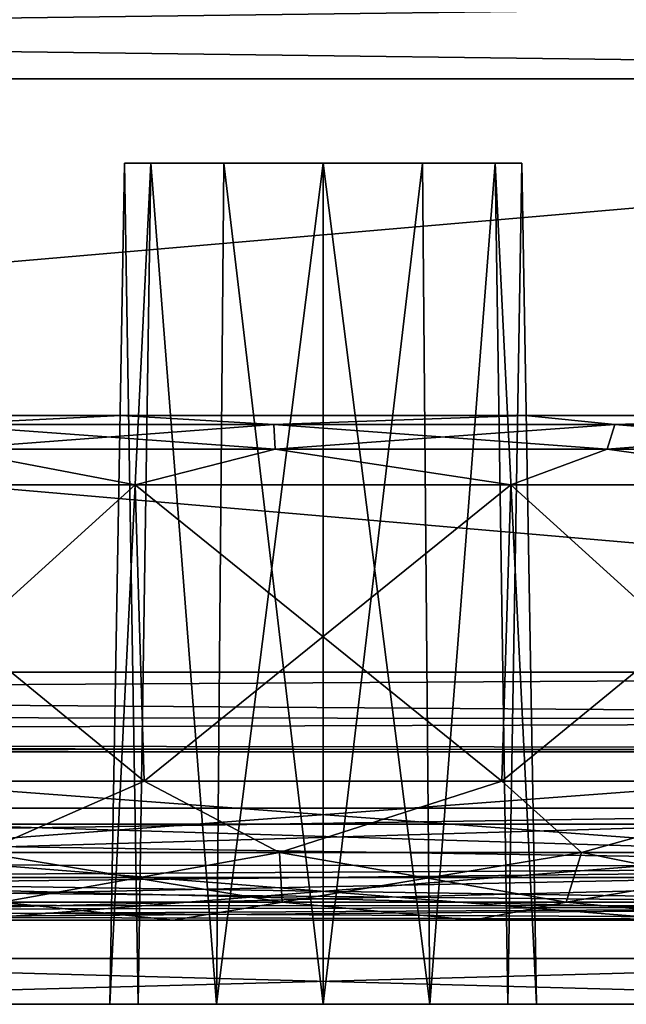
# Model space of a CAD drawing. Header units: millimetres. Extents: x -96 to 96, y -34 to 18.
# Tile 123 of 192: x 33.2 to 36.8, y -33.5 to -27.65. Entities that reach past the tile are written whole.
import ezdxf

# ---------------------------------------------------------------- set-up
doc = ezdxf.new("R2010")
doc.units = ezdxf.units.MM
doc.header["$LTSCALE"] = 65.185185
for name, color, linetype in [('102', 7, 'CONTINUOUS'), ('103', 7, 'CONTINUOUS'), ('146', 7, 'CONTINUOUS'), ('147', 7, 'CONTINUOUS'), ('182', 7, 'CONTINUOUS'), ('193', 7, 'CONTINUOUS'), ('348', 7, 'CONTINUOUS'), ('350', 7, 'CONTINUOUS'), ('352', 7, 'CONTINUOUS'), ('362', 7, 'CONTINUOUS'), ('364', 7, 'CONTINUOUS'), ('384', 7, 'CONTINUOUS'), ('386', 7, 'CONTINUOUS'), ('390', 7, 'CONTINUOUS'), ('395', 7, 'CONTINUOUS'), ('436', 7, 'CONTINUOUS'), ('437', 7, 'CONTINUOUS'), ('461', 7, 'CONTINUOUS'), ('462', 7, 'CONTINUOUS'), ('465', 7, 'CONTINUOUS'), ('466', 7, 'CONTINUOUS'), ('689', 7, 'CONTINUOUS'), ('692', 7, 'CONTINUOUS'), ('693', 7, 'CONTINUOUS'), ('694', 7, 'CONTINUOUS'), ('695', 7, 'CONTINUOUS'), ('698', 7, 'CONTINUOUS'), ('701', 7, 'CONTINUOUS'), ('702', 7, 'CONTINUOUS'), ('703', 7, 'CONTINUOUS'), ('704', 7, 'CONTINUOUS'), ('86', 7, 'CONTINUOUS'), ('87', 7, 'CONTINUOUS')]:
    doc.layers.add(name, color=color, linetype=linetype)

msp = doc.modelspace()

# ---------------------------------------------------------------- linework, layer by layer
at = {"layer": '102', "color": 7, "linetype": 'Continuous'}
for points in [[(4.873, -28, -23.4466), (45.75, -28, -23.4466), (4.873, -31.5262, -23.2618), (4.873, -28, -23.4466)], [(4.873, -31.5262, -23.2618), (45.75, -28, -23.4466), (45.75, -31.5262, -23.2618), (4.873, -31.5262, -23.2618)]]:
    msp.add_3dface(points, dxfattribs=at)
at = {"layer": '103', "color": 7, "linetype": 'Continuous'}
for points in [[(45.75, -28, -23.4466), (4.873, -28, -23.4466), (45.75, -27.4738, -23.419), (45.75, -28, -23.4466)], [(45.75, -27.4738, -23.419), (4.873, -28, -23.4466), (4.873, -27.4738, -23.419), (45.75, -27.4738, -23.419)]]:
    msp.add_3dface(points, dxfattribs=at)
at = {"layer": '146', "color": 7, "linetype": 'Continuous'}
for points in [[(45.75, -28, 23.4466), (4.873, -28, 23.4466), (45.75, -31.5262, 23.2618), (45.75, -28, 23.4466)], [(4.873, -28, 23.4466), (4.873, -31.5262, 23.2618), (45.75, -31.5262, 23.2618), (4.873, -28, 23.4466)]]:
    msp.add_3dface(points, dxfattribs=at)
at = {"layer": '147', "color": 7, "linetype": 'Continuous'}
for points in [[(4.873, -27.4738, 23.419), (4.873, -28, 23.4466), (45.75, -28, 23.4466), (4.873, -27.4738, 23.419)], [(4.873, -27.4738, 23.419), (45.75, -28, 23.4466), (45.75, -27.4738, 23.419), (4.873, -27.4738, 23.419)]]:
    msp.add_3dface(points, dxfattribs=at)
at = {"layer": '182', "color": 7, "linetype": 'Continuous'}
for points in [[(4.873, -31.5262, -23.2618), (45.75, -31.5262, -23.2618), (45.75, -31.8106, -23.1543), (4.873, -31.5262, -23.2618)], [(4.873, -31.7647, -23.1866), (4.873, -31.5262, -23.2618), (45.75, -31.8106, -23.1543), (4.873, -31.7647, -23.1866)], [(4.873, -31.9373, -23.0049), (4.873, -31.7647, -23.1866), (45.75, -31.8106, -23.1543), (4.873, -31.9373, -23.0049)], [(45.75, -31.9802, -22.9019), (4.873, -31.9373, -23.0049), (45.75, -31.8106, -23.1543), (45.75, -31.9802, -22.9019)], [(45.25, -32, -22.7624), (4.873, -32, -22.7624), (4.873, -31.9373, -23.0049), (45.25, -32, -22.7624)], [(45.25, -32, -22.7624), (4.873, -31.9373, -23.0049), (45.75, -31.9802, -22.9019), (45.25, -32, -22.7624)]]:
    msp.add_3dface(points, dxfattribs=at)
at = {"layer": '193', "color": 7, "linetype": 'Continuous'}
for points in [[(45.75, -31.5262, 23.2618), (4.873, -31.5262, 23.2618), (4.873, -31.7647, 23.1866), (45.75, -31.5262, 23.2618)], [(45.75, -31.8106, 23.1543), (45.75, -31.5262, 23.2618), (4.873, -31.7647, 23.1866), (45.75, -31.8106, 23.1543)], [(4.873, -31.9373, 23.0049), (45.75, -31.8106, 23.1543), (4.873, -31.7647, 23.1866), (4.873, -31.9373, 23.0049)], [(45.75, -31.9802, 22.9019), (45.75, -31.8106, 23.1543), (4.873, -31.9373, 23.0049), (45.75, -31.9802, 22.9019)], [(4.873, -32, 22.7624), (45.75, -31.9802, 22.9019), (4.873, -31.9373, 23.0049), (4.873, -32, 22.7624)], [(4.873, -32, 22.7624), (45.25, -32, 22.7624), (45.75, -31.9802, 22.9019), (4.873, -32, 22.7624)]]:
    msp.add_3dface(points, dxfattribs=at)
at = {"layer": '348', "color": 7, "linetype": 'Continuous'}
for points in [[(34.5772, -33, 14.8524), (29.8681, -33, 20.2922), (33.8154, -33, 14.4855), (34.5772, -33, 14.8524)], [(35.4228, -33, 14.8524), (29.8681, -33, 20.2922), (34.5772, -33, 14.8524), (35.4228, -33, 14.8524)], [(36.1846, -33, 14.4855), (29.8681, -33, 20.2922), (35.4228, -33, 14.8524), (36.1846, -33, 14.4855)], [(40.8476, -33, 20.2922), (29.8681, -33, 20.2922), (36.1846, -33, 14.4855), (40.8476, -33, 20.2922)], [(29.8681, -33, -20.2922), (40.8476, -33, -20.2922), (29.8681, -33, -13), (29.8681, -33, -20.2922)], [(29.8681, -33, -13), (40.8476, -33, -20.2922), (33.8154, -33, -14.4855), (29.8681, -33, -13)], [(30.1775, -33, -11.2449), (29.8681, -33, -13), (33.8154, -33, -14.4855), (30.1775, -33, -11.2449)], [(33.2882, -33, 13.8244), (29.8681, -33, 20.2922), (33.1, -33, 13), (33.2882, -33, 13.8244)], [(33.8154, -33, 14.4855), (29.8681, -33, 20.2922), (33.2882, -33, 13.8244), (33.8154, -33, 14.4855)], [(31.0687, -33, -9.7013), (30.1775, -33, -11.2449), (33.2882, -33, -13.8244), (31.0687, -33, -9.7013)], [(33.2882, -33, -13.8244), (30.1775, -33, -11.2449), (33.8154, -33, -14.4855), (33.2882, -33, -13.8244)], [(33.1, -33, -13), (31.0687, -33, -9.7013), (33.2882, -33, -13.8244), (33.1, -33, -13)], [(32.434, -33, 8.5557), (34.1089, -33, 7.946), (33.1, -33, 13), (32.434, -33, 8.5557)], [(33.2882, -33, -12.1756), (32.434, -33, -8.5557), (33.1, -33, -13), (33.2882, -33, -12.1756)], [(33.8154, -33, -11.5145), (32.434, -33, -8.5557), (33.2882, -33, -12.1756), (33.8154, -33, -11.5145)], [(34.1089, -33, -7.946), (32.434, -33, -8.5557), (33.8154, -33, -11.5145), (34.1089, -33, -7.946)], [(33.1, -33, 13), (34.1089, -33, 7.946), (33.2882, -33, 12.1756), (33.1, -33, 13)], [(33.2882, -33, 12.1756), (34.1089, -33, 7.946), (33.8154, -33, 11.5145), (33.2882, -33, 12.1756)], [(33.8154, -33, 11.5145), (34.1089, -33, 7.946), (34.5772, -33, 11.1476), (33.8154, -33, 11.5145)], [(33.8154, -33, -14.4855), (40.8476, -33, -20.2922), (34.5772, -33, -14.8524), (33.8154, -33, -14.4855)], [(34.5772, -33, -11.1476), (34.1089, -33, -7.946), (33.8154, -33, -11.5145), (34.5772, -33, -11.1476)], [(35.8912, -33, -7.9461), (34.1089, -33, -7.946), (35.4228, -33, -11.1476), (35.8912, -33, -7.9461)], [(34.1089, -33, 7.946), (35.8912, -33, 7.9461), (34.5772, -33, 11.1476), (34.1089, -33, 7.946)], [(35.4228, -33, -11.1476), (34.1089, -33, -7.946), (34.5772, -33, -11.1476), (35.4228, -33, -11.1476)], [(34.5772, -33, -14.8524), (40.8476, -33, -20.2922), (35.4228, -33, -14.8524), (34.5772, -33, -14.8524)], [(34.5772, -33, 11.1476), (35.8912, -33, 7.9461), (35.4228, -33, 11.1476), (34.5772, -33, 11.1476)], [(35.4228, -33, -14.8524), (40.8476, -33, -20.2922), (36.1846, -33, -14.4855), (35.4228, -33, -14.8524)], [(35.4228, -33, 11.1476), (35.8912, -33, 7.9461), (36.1846, -33, 11.5145), (35.4228, -33, 11.1476)], [(36.1846, -33, -11.5145), (35.8912, -33, -7.9461), (35.4228, -33, -11.1476), (36.1846, -33, -11.5145)], [(37.5661, -33, -8.5557), (35.8912, -33, -7.9461), (36.9, -33, -13), (37.5661, -33, -8.5557)], [(36.7118, -33, -12.1756), (35.8912, -33, -7.9461), (36.1846, -33, -11.5145), (36.7118, -33, -12.1756)], [(36.9, -33, -13), (35.8912, -33, -7.9461), (36.7118, -33, -12.1756), (36.9, -33, -13)], [(35.8912, -33, 7.9461), (37.5661, -33, 8.5557), (36.1846, -33, 11.5145), (35.8912, -33, 7.9461)], [(36.1846, -33, -14.4855), (40.8476, -33, -20.2922), (36.7118, -33, -13.8244), (36.1846, -33, -14.4855)], [(36.1846, -33, 11.5145), (37.5661, -33, 8.5557), (36.7118, -33, 12.1756), (36.1846, -33, 11.5145)], [(36.7118, -33, 13.8244), (40.8476, -33, 20.2922), (36.1846, -33, 14.4855), (36.7118, -33, 13.8244)], [(40.8476, -33, -20.2922), (36.9, -33, -13), (36.7118, -33, -13.8244), (40.8476, -33, -20.2922)], [(37.5661, -33, 8.5557), (36.9, -33, 13), (36.7118, -33, 12.1756), (37.5661, -33, 8.5557)], [(38.9313, -33, 9.7013), (40.8476, -33, 20.2922), (36.7118, -33, 13.8244), (38.9313, -33, 9.7013)], [(36.9, -33, 13), (38.9313, -33, 9.7013), (36.7118, -33, 13.8244), (36.9, -33, 13)]]:
    msp.add_3dface(points, dxfattribs=at)
at = {"layer": '350', "color": 7, "linetype": 'Continuous'}
for points in [[(33.8839, -30.4132, 6.6705), (31.9416, -32.1736, 7.7028), (31.7864, -30.4132, 7.4339), (33.8839, -30.4132, 6.6705)], [(33.9378, -32.1736, 6.9762), (31.9416, -32.1736, 7.7028), (33.8839, -30.4132, 6.6705), (33.9378, -32.1736, 6.9762)], [(36.1161, -30.4132, 6.6705), (33.9378, -32.1736, 6.9762), (33.8839, -30.4132, 6.6705), (36.1161, -30.4132, 6.6705)], [(36.0622, -32.1736, 6.9762), (33.9378, -32.1736, 6.9762), (36.1161, -30.4132, 6.6705), (36.0622, -32.1736, 6.9762)], [(38.2136, -30.4132, 7.4339), (36.0622, -32.1736, 6.9762), (36.1161, -30.4132, 6.6705), (38.2136, -30.4132, 7.4339)], [(38.0584, -32.1736, 7.7028), (36.0622, -32.1736, 6.9762), (38.2136, -30.4132, 7.4339), (38.0584, -32.1736, 7.7028)]]:
    msp.add_3dface(points, dxfattribs=at)
at = {"layer": '352', "color": 7, "linetype": 'Continuous'}
for points in [[(31.7864, -30.4132, -7.4339), (33.9378, -32.1736, -6.9762), (33.8839, -30.4132, -6.6705), (31.7864, -30.4132, -7.4339)], [(31.9416, -32.1736, -7.7028), (33.9378, -32.1736, -6.9762), (31.7864, -30.4132, -7.4339), (31.9416, -32.1736, -7.7028)], [(33.9378, -32.1736, -6.9762), (36.0622, -32.1736, -6.9762), (33.8839, -30.4132, -6.6705), (33.9378, -32.1736, -6.9762)], [(33.8839, -30.4132, -6.6705), (36.0622, -32.1736, -6.9762), (36.1161, -30.4132, -6.6705), (33.8839, -30.4132, -6.6705)], [(36.0622, -32.1736, -6.9762), (38.0584, -32.1736, -7.7028), (36.1161, -30.4132, -6.6705), (36.0622, -32.1736, -6.9762)], [(36.1161, -30.4132, -6.6705), (38.0584, -32.1736, -7.7028), (38.2136, -30.4132, -7.4339), (36.1161, -30.4132, -6.6705)]]:
    msp.add_3dface(points, dxfattribs=at)
at = {"layer": '362', "color": 7, "linetype": 'Continuous'}
for points in [[(31.9416, -32.1736, 7.7028), (33.9378, -32.1736, 6.9762), (32.9704, -32.5972, 7.4238), (31.9416, -32.1736, 7.7028)], [(33.9378, -32.1736, 6.9762), (34.7412, -32.5972, 7.0716), (32.9704, -32.5972, 7.4238), (33.9378, -32.1736, 6.9762)], [(33.9378, -32.1736, 6.9762), (36.0622, -32.1736, 6.9762), (34.7412, -32.5972, 7.0716), (33.9378, -32.1736, 6.9762)], [(36.0622, -32.1736, 6.9762), (36.5358, -32.5972, 7.2682), (34.7412, -32.5972, 7.0716), (36.0622, -32.1736, 6.9762)], [(36.0622, -32.1736, 6.9762), (38.0584, -32.1736, 7.7028), (36.5358, -32.5972, 7.2682), (36.0622, -32.1736, 6.9762)], [(38.0584, -32.1736, 7.7028), (38.1884, -32.5972, 7.9953), (36.5358, -32.5972, 7.2682), (38.0584, -32.1736, 7.7028)], [(34.7412, -32.5972, 7.0716), (33.0914, -32.8938, 7.7562), (32.9704, -32.5972, 7.4238), (34.7412, -32.5972, 7.0716)], [(34.7566, -32.8938, 7.425), (33.0914, -32.8938, 7.7562), (34.7412, -32.5972, 7.0716), (34.7566, -32.8938, 7.425)], [(36.5358, -32.5972, 7.2682), (34.7566, -32.8938, 7.425), (34.7412, -32.5972, 7.0716), (36.5358, -32.5972, 7.2682)], [(36.4443, -32.8938, 7.6098), (34.7566, -32.8938, 7.425), (36.5358, -32.5972, 7.2682), (36.4443, -32.8938, 7.6098)], [(37.9983, -32.8938, 8.2936), (36.4443, -32.8938, 7.6098), (38.1884, -32.5972, 7.9953), (37.9983, -32.8938, 8.2936)], [(38.1884, -32.5972, 7.9953), (36.4443, -32.8938, 7.6098), (36.5358, -32.5972, 7.2682), (38.1884, -32.5972, 7.9953)], [(34.1089, -33, 7.946), (32.434, -33, 8.5557), (33.0914, -32.8938, 7.7562), (34.1089, -33, 7.946)], [(34.7566, -32.8938, 7.425), (34.1089, -33, 7.946), (33.0914, -32.8938, 7.7562), (34.7566, -32.8938, 7.425)], [(35.8912, -33, 7.9461), (34.1089, -33, 7.946), (34.7566, -32.8938, 7.425), (35.8912, -33, 7.9461)], [(36.4443, -32.8938, 7.6098), (35.8912, -33, 7.9461), (34.7566, -32.8938, 7.425), (36.4443, -32.8938, 7.6098)], [(37.5661, -33, 8.5557), (35.8912, -33, 7.9461), (36.4443, -32.8938, 7.6098), (37.5661, -33, 8.5557)], [(37.9983, -32.8938, 8.2936), (37.5661, -33, 8.5557), (36.4443, -32.8938, 7.6098), (37.9983, -32.8938, 8.2936)]]:
    msp.add_3dface(points, dxfattribs=at)
at = {"layer": '364', "color": 7, "linetype": 'Continuous'}
for points in [[(29.5317, -32.5088, 21.1531), (40.8476, -32.3333, 21.235), (29.5069, -32.3333, 21.235), (29.5317, -32.5088, 21.1531)], [(29.5735, -32.6693, 21.0352), (40.8476, -32.3333, 21.235), (29.5317, -32.5088, 21.1531), (29.5735, -32.6693, 21.0352)], [(40.8476, -32.6818, 21.0238), (40.8476, -32.3333, 21.235), (29.5735, -32.6693, 21.0352), (40.8476, -32.6818, 21.0238)], [(29.6301, -32.8063, 20.8838), (40.8476, -32.6818, 21.0238), (29.5735, -32.6693, 21.0352), (29.6301, -32.8063, 20.8838)], [(29.6995, -32.9112, 20.7041), (40.8476, -32.6818, 21.0238), (29.6301, -32.8063, 20.8838), (29.6995, -32.9112, 20.7041)], [(40.8476, -32.9172, 20.6907), (40.8476, -32.6818, 21.0238), (29.6995, -32.9112, 20.7041), (40.8476, -32.9172, 20.6907)], [(29.7793, -32.9774, 20.5037), (40.8476, -32.9172, 20.6907), (29.6995, -32.9112, 20.7041), (29.7793, -32.9774, 20.5037)], [(29.8681, -33, 20.2922), (40.8476, -32.9172, 20.6907), (29.7793, -32.9774, 20.5037), (29.8681, -33, 20.2922)], [(29.8681, -33, 20.2922), (40.8476, -33, 20.2922), (40.8476, -32.9172, 20.6907), (29.8681, -33, 20.2922)]]:
    msp.add_3dface(points, dxfattribs=at)
at = {"layer": '384', "color": 7, "linetype": 'Continuous'}
for points in [[(40.8476, -32.3333, -21.235), (40.8476, -32.6818, -21.0238), (29.5069, -32.3333, -21.235), (40.8476, -32.3333, -21.235)], [(29.5069, -32.3333, -21.235), (40.8476, -32.6818, -21.0238), (29.5317, -32.5088, -21.1531), (29.5069, -32.3333, -21.235)], [(29.5317, -32.5088, -21.1531), (40.8476, -32.6818, -21.0238), (29.5735, -32.6693, -21.0352), (29.5317, -32.5088, -21.1531)], [(29.5735, -32.6693, -21.0352), (40.8476, -32.6818, -21.0238), (29.602, -32.746, -20.9582), (29.5735, -32.6693, -21.0352)], [(40.8476, -32.6818, -21.0238), (40.8476, -32.9172, -20.6907), (29.602, -32.746, -20.9582), (40.8476, -32.6818, -21.0238)], [(29.602, -32.746, -20.9582), (40.8476, -32.9172, -20.6907), (29.6301, -32.8063, -20.8838), (29.602, -32.746, -20.9582)], [(29.6301, -32.8063, -20.8838), (40.8476, -32.9172, -20.6907), (29.6995, -32.9112, -20.7041), (29.6301, -32.8063, -20.8838)], [(29.6995, -32.9112, -20.7041), (40.8476, -32.9172, -20.6907), (29.7268, -32.9395, -20.6348), (29.6995, -32.9112, -20.7041)], [(40.8476, -32.9172, -20.6907), (40.8476, -33, -20.2922), (29.7268, -32.9395, -20.6348), (40.8476, -32.9172, -20.6907)], [(29.7268, -32.9395, -20.6348), (40.8476, -33, -20.2922), (29.7793, -32.9774, -20.5037), (29.7268, -32.9395, -20.6348)], [(40.8476, -33, -20.2922), (29.8681, -33, -20.2922), (29.7793, -32.9774, -20.5037), (40.8476, -33, -20.2922)]]:
    msp.add_3dface(points, dxfattribs=at)
at = {"layer": '386', "color": 7, "linetype": 'Continuous'}
for points in [[(33.9378, -32.1736, -6.9762), (31.9416, -32.1736, -7.7028), (32.9704, -32.5972, -7.4238), (33.9378, -32.1736, -6.9762)], [(33.9378, -32.1736, -6.9762), (32.9704, -32.5972, -7.4238), (34.7412, -32.5972, -7.0716), (33.9378, -32.1736, -6.9762)], [(36.0622, -32.1736, -6.9762), (33.9378, -32.1736, -6.9762), (34.7412, -32.5972, -7.0716), (36.0622, -32.1736, -6.9762)], [(36.0622, -32.1736, -6.9762), (34.7412, -32.5972, -7.0716), (36.5358, -32.5972, -7.2682), (36.0622, -32.1736, -6.9762)], [(38.0584, -32.1736, -7.7028), (36.0622, -32.1736, -6.9762), (36.5358, -32.5972, -7.2682), (38.0584, -32.1736, -7.7028)], [(38.0584, -32.1736, -7.7028), (36.5358, -32.5972, -7.2682), (38.1884, -32.5972, -7.9953), (38.0584, -32.1736, -7.7028)], [(32.9704, -32.5972, -7.4238), (34.7566, -32.8938, -7.425), (34.7412, -32.5972, -7.0716), (32.9704, -32.5972, -7.4238)], [(33.0914, -32.8938, -7.7562), (34.7566, -32.8938, -7.425), (32.9704, -32.5972, -7.4238), (33.0914, -32.8938, -7.7562)], [(34.7412, -32.5972, -7.0716), (36.4443, -32.8938, -7.6098), (36.5358, -32.5972, -7.2682), (34.7412, -32.5972, -7.0716)], [(34.7566, -32.8938, -7.425), (36.4443, -32.8938, -7.6098), (34.7412, -32.5972, -7.0716), (34.7566, -32.8938, -7.425)], [(36.4443, -32.8938, -7.6098), (37.9983, -32.8938, -8.2936), (36.5358, -32.5972, -7.2682), (36.4443, -32.8938, -7.6098)], [(36.5358, -32.5972, -7.2682), (37.9983, -32.8938, -8.2936), (38.1884, -32.5972, -7.9953), (36.5358, -32.5972, -7.2682)], [(32.434, -33, -8.5557), (34.1089, -33, -7.946), (33.0914, -32.8938, -7.7562), (32.434, -33, -8.5557)], [(33.0914, -32.8938, -7.7562), (34.1089, -33, -7.946), (34.7566, -32.8938, -7.425), (33.0914, -32.8938, -7.7562)], [(34.1089, -33, -7.946), (35.8912, -33, -7.9461), (34.7566, -32.8938, -7.425), (34.1089, -33, -7.946)], [(34.7566, -32.8938, -7.425), (35.8912, -33, -7.9461), (36.4443, -32.8938, -7.6098), (34.7566, -32.8938, -7.425)], [(35.8912, -33, -7.9461), (37.5661, -33, -8.5557), (36.4443, -32.8938, -7.6098), (35.8912, -33, -7.9461)], [(36.4443, -32.8938, -7.6098), (37.5661, -33, -8.5557), (37.9983, -32.8938, -8.2936), (36.4443, -32.8938, -7.6098)]]:
    msp.add_3dface(points, dxfattribs=at)
at = {"layer": '390', "color": 7, "linetype": 'Continuous'}
for points in [[(31.5402, -30, 7.0075), (33.7985, -30, 6.1856), (32.7101, -30.0531, 6.7084), (31.5402, -30, 7.0075)], [(32.7101, -30.0531, 6.7084), (33.7985, -30, 6.1856), (34.708, -30.0531, 6.311), (32.7101, -30.0531, 6.7084)], [(33.7985, -30, 6.1856), (36.2017, -30, 6.1856), (34.708, -30.0531, 6.311), (33.7985, -30, 6.1856)], [(34.708, -30.0531, 6.311), (36.2017, -30, 6.1856), (36.7329, -30.0531, 6.5328), (34.708, -30.0531, 6.311)], [(36.2017, -30, 6.1856), (38.4599, -30, 7.0076), (36.7329, -30.0531, 6.5328), (36.2017, -30, 6.1856)], [(36.7329, -30.0531, 6.5328), (38.4599, -30, 7.0076), (38.5974, -30.0531, 7.3532), (36.7329, -30.0531, 6.5328)], [(32.7101, -30.0531, 6.7084), (34.708, -30.0531, 6.311), (32.7705, -30.2014, 6.8746), (32.7101, -30.0531, 6.7084)], [(32.7705, -30.2014, 6.8746), (34.708, -30.0531, 6.311), (34.7157, -30.2014, 6.4877), (32.7705, -30.2014, 6.8746)], [(34.708, -30.0531, 6.311), (36.7329, -30.0531, 6.5328), (34.7157, -30.2014, 6.4877), (34.708, -30.0531, 6.311)], [(34.7157, -30.2014, 6.4877), (36.7329, -30.0531, 6.5328), (36.6871, -30.2014, 6.7036), (34.7157, -30.2014, 6.4877)], [(36.6871, -30.2014, 6.7036), (38.5974, -30.0531, 7.3532), (38.5024, -30.2014, 7.5024), (36.6871, -30.2014, 6.7036)], [(36.7329, -30.0531, 6.5328), (38.5974, -30.0531, 7.3532), (36.6871, -30.2014, 6.7036), (36.7329, -30.0531, 6.5328)], [(33.8839, -30.4132, 6.6705), (31.7864, -30.4132, 7.4339), (32.7705, -30.2014, 6.8746), (33.8839, -30.4132, 6.6705)], [(33.8839, -30.4132, 6.6705), (32.7705, -30.2014, 6.8746), (34.7157, -30.2014, 6.4877), (33.8839, -30.4132, 6.6705)], [(36.1161, -30.4132, 6.6705), (33.8839, -30.4132, 6.6705), (34.7157, -30.2014, 6.4877), (36.1161, -30.4132, 6.6705)], [(36.1161, -30.4132, 6.6705), (34.7157, -30.2014, 6.4877), (36.6871, -30.2014, 6.7036), (36.1161, -30.4132, 6.6705)], [(38.2136, -30.4132, 7.4339), (36.1161, -30.4132, 6.6705), (36.6871, -30.2014, 6.7036), (38.2136, -30.4132, 7.4339)], [(38.2136, -30.4132, 7.4339), (36.6871, -30.2014, 6.7036), (38.5024, -30.2014, 7.5024), (38.2136, -30.4132, 7.4339)]]:
    msp.add_3dface(points, dxfattribs=at)
at = {"layer": '395', "color": 7, "linetype": 'Continuous'}
for points in [[(33.7985, -30, -6.1856), (31.5402, -30, -7.0075), (32.7101, -30.0531, -6.7084), (33.7985, -30, -6.1856)], [(34.708, -30.0531, -6.311), (33.7985, -30, -6.1856), (32.7101, -30.0531, -6.7084), (34.708, -30.0531, -6.311)], [(36.2017, -30, -6.1856), (33.7985, -30, -6.1856), (34.708, -30.0531, -6.311), (36.2017, -30, -6.1856)], [(36.7329, -30.0531, -6.5328), (36.2017, -30, -6.1856), (34.708, -30.0531, -6.311), (36.7329, -30.0531, -6.5328)], [(38.4599, -30, -7.0076), (36.2017, -30, -6.1856), (36.7329, -30.0531, -6.5328), (38.4599, -30, -7.0076)], [(38.5974, -30.0531, -7.3532), (38.4599, -30, -7.0076), (36.7329, -30.0531, -6.5328), (38.5974, -30.0531, -7.3532)], [(34.708, -30.0531, -6.311), (32.7101, -30.0531, -6.7084), (34.7157, -30.2014, -6.4877), (34.708, -30.0531, -6.311)], [(34.7157, -30.2014, -6.4877), (32.7101, -30.0531, -6.7084), (32.7705, -30.2014, -6.8746), (34.7157, -30.2014, -6.4877)], [(36.6871, -30.2014, -6.7036), (34.708, -30.0531, -6.311), (34.7157, -30.2014, -6.4877), (36.6871, -30.2014, -6.7036)], [(36.7329, -30.0531, -6.5328), (34.708, -30.0531, -6.311), (36.6871, -30.2014, -6.7036), (36.7329, -30.0531, -6.5328)], [(38.5024, -30.2014, -7.5024), (36.7329, -30.0531, -6.5328), (36.6871, -30.2014, -6.7036), (38.5024, -30.2014, -7.5024)], [(38.5974, -30.0531, -7.3532), (36.7329, -30.0531, -6.5328), (38.5024, -30.2014, -7.5024), (38.5974, -30.0531, -7.3532)], [(31.7864, -30.4132, -7.4339), (33.8839, -30.4132, -6.6705), (32.7705, -30.2014, -6.8746), (31.7864, -30.4132, -7.4339)], [(33.8839, -30.4132, -6.6705), (34.7157, -30.2014, -6.4877), (32.7705, -30.2014, -6.8746), (33.8839, -30.4132, -6.6705)], [(33.8839, -30.4132, -6.6705), (36.1161, -30.4132, -6.6705), (34.7157, -30.2014, -6.4877), (33.8839, -30.4132, -6.6705)], [(36.1161, -30.4132, -6.6705), (36.6871, -30.2014, -6.7036), (34.7157, -30.2014, -6.4877), (36.1161, -30.4132, -6.6705)], [(36.1161, -30.4132, -6.6705), (38.2136, -30.4132, -7.4339), (36.6871, -30.2014, -6.7036), (36.1161, -30.4132, -6.6705)], [(38.2136, -30.4132, -7.4339), (38.5024, -30.2014, -7.5024), (36.6871, -30.2014, -6.7036), (38.2136, -30.4132, -7.4339)]]:
    msp.add_3dface(points, dxfattribs=at)
at = {"layer": '436', "color": 7, "linetype": 'Continuous'}
for points in [[(33.1, -33.5, 13), (33.2882, -33.5, 12.1756), (33.2882, -33.5, 13.8244), (33.1, -33.5, 13)], [(33.1, -33.5, -13), (33.2882, -33.5, -13.8244), (33.2882, -33.5, -12.1756), (33.1, -33.5, -13)], [(33.2882, -33.5, 13.8244), (33.8154, -33.5, 11.5145), (33.7325, -33.5, 13), (33.2882, -33.5, 13.8244)], [(33.8154, -33.5, 14.4855), (33.2882, -33.5, 13.8244), (33.7325, -33.5, 13), (33.8154, -33.5, 14.4855)], [(33.2882, -33.5, 12.1756), (33.8154, -33.5, 11.5145), (33.2882, -33.5, 13.8244), (33.2882, -33.5, 12.1756)], [(33.2882, -33.5, -12.1756), (33.8154, -33.5, -14.4855), (33.7325, -33.5, -13), (33.2882, -33.5, -12.1756)], [(33.8154, -33.5, -11.5145), (33.2882, -33.5, -12.1756), (33.7325, -33.5, -13), (33.8154, -33.5, -11.5145)], [(33.2882, -33.5, -13.8244), (33.8154, -33.5, -14.4855), (33.2882, -33.5, -12.1756), (33.2882, -33.5, -13.8244)], [(33.7325, -33.5, 13), (33.8154, -33.5, 11.5145), (33.9023, -33.5, 12.3663), (33.7325, -33.5, 13)], [(33.9023, -33.5, 13.6337), (33.8154, -33.5, 14.4855), (33.7325, -33.5, 13), (33.9023, -33.5, 13.6337)], [(33.7325, -33.5, -13), (33.8154, -33.5, -14.4855), (33.9023, -33.5, -13.6337), (33.7325, -33.5, -13)], [(33.9023, -33.5, -12.3663), (33.8154, -33.5, -11.5145), (33.7325, -33.5, -13), (33.9023, -33.5, -12.3663)], [(34.5772, -33.5, 14.8524), (33.8154, -33.5, 14.4855), (34.3663, -33.5, 14.0976), (34.5772, -33.5, 14.8524)], [(34.3663, -33.5, 14.0976), (33.8154, -33.5, 14.4855), (33.9023, -33.5, 13.6337), (34.3663, -33.5, 14.0976)], [(33.8154, -33.5, 11.5145), (34.5772, -33.5, 11.1476), (33.9023, -33.5, 12.3663), (33.8154, -33.5, 11.5145)], [(34.5772, -33.5, -11.1476), (33.8154, -33.5, -11.5145), (34.3663, -33.5, -11.9024), (34.5772, -33.5, -11.1476)], [(34.3663, -33.5, -11.9024), (33.8154, -33.5, -11.5145), (33.9023, -33.5, -12.3663), (34.3663, -33.5, -11.9024)], [(33.8154, -33.5, -14.4855), (34.5772, -33.5, -14.8524), (33.9023, -33.5, -13.6337), (33.8154, -33.5, -14.4855)], [(33.9023, -33.5, 12.3663), (34.5772, -33.5, 11.1476), (34.3663, -33.5, 11.9024), (33.9023, -33.5, 12.3663)], [(33.9023, -33.5, -13.6337), (34.5772, -33.5, -14.8524), (34.3663, -33.5, -14.0976), (33.9023, -33.5, -13.6337)], [(35, -33.5, 14.2675), (34.5772, -33.5, 14.8524), (34.3663, -33.5, 14.0976), (35, -33.5, 14.2675)], [(34.3663, -33.5, 11.9024), (34.5772, -33.5, 11.1476), (35, -33.5, 11.7325), (34.3663, -33.5, 11.9024)], [(35, -33.5, -11.7325), (34.5772, -33.5, -11.1476), (34.3663, -33.5, -11.9024), (35, -33.5, -11.7325)], [(34.3663, -33.5, -14.0976), (34.5772, -33.5, -14.8524), (35, -33.5, -14.2675), (34.3663, -33.5, -14.0976)], [(35.4228, -33.5, 14.8524), (34.5772, -33.5, 14.8524), (35, -33.5, 14.2675), (35.4228, -33.5, 14.8524)], [(34.5772, -33.5, 11.1476), (35.4228, -33.5, 11.1476), (35, -33.5, 11.7325), (34.5772, -33.5, 11.1476)], [(35.4228, -33.5, -11.1476), (34.5772, -33.5, -11.1476), (35, -33.5, -11.7325), (35.4228, -33.5, -11.1476)], [(34.5772, -33.5, -14.8524), (35.4228, -33.5, -14.8524), (35, -33.5, -14.2675), (34.5772, -33.5, -14.8524)], [(35.6337, -33.5, 14.0976), (35.4228, -33.5, 14.8524), (35, -33.5, 14.2675), (35.6337, -33.5, 14.0976)], [(35, -33.5, 11.7325), (35.4228, -33.5, 11.1476), (35.6337, -33.5, 11.9024), (35, -33.5, 11.7325)], [(35.6337, -33.5, -11.9024), (35.4228, -33.5, -11.1476), (35, -33.5, -11.7325), (35.6337, -33.5, -11.9024)], [(35, -33.5, -14.2675), (35.4228, -33.5, -14.8524), (35.6337, -33.5, -14.0976), (35, -33.5, -14.2675)], [(36.1846, -33.5, 14.4855), (35.4228, -33.5, 14.8524), (36.0977, -33.5, 13.6337), (36.1846, -33.5, 14.4855)], [(36.0977, -33.5, 13.6337), (35.4228, -33.5, 14.8524), (35.6337, -33.5, 14.0976), (36.0977, -33.5, 13.6337)], [(35.4228, -33.5, 11.1476), (36.1846, -33.5, 11.5145), (35.6337, -33.5, 11.9024), (35.4228, -33.5, 11.1476)], [(36.1846, -33.5, -11.5145), (35.4228, -33.5, -11.1476), (36.0977, -33.5, -12.3663), (36.1846, -33.5, -11.5145)], [(36.0977, -33.5, -12.3663), (35.4228, -33.5, -11.1476), (35.6337, -33.5, -11.9024), (36.0977, -33.5, -12.3663)], [(35.4228, -33.5, -14.8524), (36.1846, -33.5, -14.4855), (35.6337, -33.5, -14.0976), (35.4228, -33.5, -14.8524)], [(35.6337, -33.5, 11.9024), (36.1846, -33.5, 11.5145), (36.0977, -33.5, 12.3663), (35.6337, -33.5, 11.9024)], [(35.6337, -33.5, -14.0976), (36.1846, -33.5, -14.4855), (36.0977, -33.5, -13.6337), (35.6337, -33.5, -14.0976)], [(36.2675, -33.5, 13), (36.1846, -33.5, 14.4855), (36.0977, -33.5, 13.6337), (36.2675, -33.5, 13)], [(36.1846, -33.5, 11.5145), (36.2675, -33.5, 13), (36.0977, -33.5, 12.3663), (36.1846, -33.5, 11.5145)], [(36.2675, -33.5, -13), (36.1846, -33.5, -11.5145), (36.0977, -33.5, -12.3663), (36.2675, -33.5, -13)], [(36.1846, -33.5, -14.4855), (36.2675, -33.5, -13), (36.0977, -33.5, -13.6337), (36.1846, -33.5, -14.4855)], [(36.1846, -33.5, 11.5145), (36.7118, -33.5, 12.1756), (36.2675, -33.5, 13), (36.1846, -33.5, 11.5145)], [(36.1846, -33.5, 14.4855), (36.7118, -33.5, 12.1756), (36.7118, -33.5, 13.8244), (36.1846, -33.5, 14.4855)], [(36.7118, -33.5, 12.1756), (36.1846, -33.5, 14.4855), (36.2675, -33.5, 13), (36.7118, -33.5, 12.1756)], [(36.1846, -33.5, -14.4855), (36.7118, -33.5, -13.8244), (36.2675, -33.5, -13), (36.1846, -33.5, -14.4855)], [(36.1846, -33.5, -11.5145), (36.7118, -33.5, -13.8244), (36.7118, -33.5, -12.1756), (36.1846, -33.5, -11.5145)], [(36.7118, -33.5, -13.8244), (36.1846, -33.5, -11.5145), (36.2675, -33.5, -13), (36.7118, -33.5, -13.8244)], [(36.7118, -33.5, 12.1756), (36.9, -33.5, 13), (36.7118, -33.5, 13.8244), (36.7118, -33.5, 12.1756)], [(36.7118, -33.5, -13.8244), (36.9, -33.5, -13), (36.7118, -33.5, -12.1756), (36.7118, -33.5, -13.8244)]]:
    msp.add_3dface(points, dxfattribs=at)
at = {"layer": '437', "color": 7, "linetype": 'Continuous'}
for points in [[(33.8198, -28.5, 13), (33.9779, -28.5, 12.4099), (33.9779, -28.5, 13.5901), (33.8198, -28.5, 13)], [(33.8198, -28.5, -13), (33.9779, -28.5, -13.5901), (33.9779, -28.5, -12.4099), (33.8198, -28.5, -13)], [(33.9779, -28.5, 13.5901), (34.4099, -28.5, 11.9779), (34.4099, -28.5, 14.0221), (33.9779, -28.5, 13.5901)], [(33.9779, -28.5, 12.4099), (34.4099, -28.5, 11.9779), (33.9779, -28.5, 13.5901), (33.9779, -28.5, 12.4099)], [(33.9779, -28.5, -13.5901), (34.4099, -28.5, -14.0221), (33.9779, -28.5, -12.4099), (33.9779, -28.5, -13.5901)], [(33.9779, -28.5, -12.4099), (34.4099, -28.5, -14.0221), (34.4099, -28.5, -11.9779), (33.9779, -28.5, -12.4099)], [(34.4099, -28.5, 14.0221), (35, -28.5, 11.8198), (35, -28.5, 14.1802), (34.4099, -28.5, 14.0221)], [(34.4099, -28.5, 11.9779), (35, -28.5, 11.8198), (34.4099, -28.5, 14.0221), (34.4099, -28.5, 11.9779)], [(34.4099, -28.5, -14.0221), (35, -28.5, -14.1802), (34.4099, -28.5, -11.9779), (34.4099, -28.5, -14.0221)], [(34.4099, -28.5, -11.9779), (35, -28.5, -14.1802), (35, -28.5, -11.8198), (34.4099, -28.5, -11.9779)], [(35, -28.5, 11.8198), (35.5901, -28.5, 11.9779), (35, -28.5, 14.1802), (35, -28.5, 11.8198)], [(35, -28.5, 14.1802), (35.5901, -28.5, 11.9779), (35.5901, -28.5, 14.0221), (35, -28.5, 14.1802)], [(35, -28.5, -14.1802), (35.5901, -28.5, -14.0221), (35, -28.5, -11.8198), (35, -28.5, -14.1802)], [(35, -28.5, -11.8198), (35.5901, -28.5, -14.0221), (35.5901, -28.5, -11.9779), (35, -28.5, -11.8198)], [(35.5901, -28.5, 11.9779), (36.0221, -28.5, 12.4099), (35.5901, -28.5, 14.0221), (35.5901, -28.5, 11.9779)], [(35.5901, -28.5, 14.0221), (36.0221, -28.5, 12.4099), (36.0221, -28.5, 13.5901), (35.5901, -28.5, 14.0221)], [(35.5901, -28.5, -14.0221), (36.0221, -28.5, -13.5901), (35.5901, -28.5, -11.9779), (35.5901, -28.5, -14.0221)], [(35.5901, -28.5, -11.9779), (36.0221, -28.5, -13.5901), (36.0221, -28.5, -12.4099), (35.5901, -28.5, -11.9779)], [(36.0221, -28.5, 12.4099), (36.1802, -28.5, 13), (36.0221, -28.5, 13.5901), (36.0221, -28.5, 12.4099)], [(36.0221, -28.5, -13.5901), (36.1802, -28.5, -13), (36.0221, -28.5, -12.4099), (36.0221, -28.5, -13.5901)]]:
    msp.add_3dface(points, dxfattribs=at)
at = {"layer": '461', "color": 7, "linetype": 'Continuous'}
for points in [[(33.7325, -33.5, 13), (33.9023, -33.5, 12.3663), (33.8198, -28.5, 13), (33.7325, -33.5, 13)], [(33.9023, -33.5, 12.3663), (33.9779, -28.5, 12.4099), (33.8198, -28.5, 13), (33.9023, -33.5, 12.3663)], [(33.9023, -33.5, 12.3663), (34.3663, -33.5, 11.9024), (33.9779, -28.5, 12.4099), (33.9023, -33.5, 12.3663)], [(34.3663, -33.5, 11.9024), (34.4099, -28.5, 11.9779), (33.9779, -28.5, 12.4099), (34.3663, -33.5, 11.9024)], [(34.3663, -33.5, 11.9024), (35, -33.5, 11.7325), (34.4099, -28.5, 11.9779), (34.3663, -33.5, 11.9024)], [(35, -33.5, 11.7325), (35, -28.5, 11.8198), (34.4099, -28.5, 11.9779), (35, -33.5, 11.7325)], [(35.6337, -33.5, 11.9024), (35.5901, -28.5, 11.9779), (35, -28.5, 11.8198), (35.6337, -33.5, 11.9024)], [(35, -33.5, 11.7325), (35.6337, -33.5, 11.9024), (35, -28.5, 11.8198), (35, -33.5, 11.7325)], [(35.6337, -33.5, 11.9024), (36.0221, -28.5, 12.4099), (35.5901, -28.5, 11.9779), (35.6337, -33.5, 11.9024)], [(35.6337, -33.5, 11.9024), (36.0977, -33.5, 12.3663), (36.0221, -28.5, 12.4099), (35.6337, -33.5, 11.9024)], [(36.2675, -33.5, 13), (36.1802, -28.5, 13), (36.0221, -28.5, 12.4099), (36.2675, -33.5, 13)], [(36.0977, -33.5, 12.3663), (36.2675, -33.5, 13), (36.0221, -28.5, 12.4099), (36.0977, -33.5, 12.3663)]]:
    msp.add_3dface(points, dxfattribs=at)
at = {"layer": '462', "color": 7, "linetype": 'Continuous'}
for points in [[(33.7325, -33.5, 13), (33.8198, -28.5, 13), (33.9779, -28.5, 13.5901), (33.7325, -33.5, 13)], [(33.9023, -33.5, 13.6337), (33.7325, -33.5, 13), (33.9779, -28.5, 13.5901), (33.9023, -33.5, 13.6337)], [(34.3663, -33.5, 14.0976), (33.9023, -33.5, 13.6337), (33.9779, -28.5, 13.5901), (34.3663, -33.5, 14.0976)], [(34.3663, -33.5, 14.0976), (33.9779, -28.5, 13.5901), (34.4099, -28.5, 14.0221), (34.3663, -33.5, 14.0976)], [(34.3663, -33.5, 14.0976), (34.4099, -28.5, 14.0221), (35, -28.5, 14.1802), (34.3663, -33.5, 14.0976)], [(35, -33.5, 14.2675), (34.3663, -33.5, 14.0976), (35, -28.5, 14.1802), (35, -33.5, 14.2675)], [(35.6337, -33.5, 14.0976), (35, -33.5, 14.2675), (35.5901, -28.5, 14.0221), (35.6337, -33.5, 14.0976)], [(35, -33.5, 14.2675), (35, -28.5, 14.1802), (35.5901, -28.5, 14.0221), (35, -33.5, 14.2675)], [(35.6337, -33.5, 14.0976), (35.5901, -28.5, 14.0221), (36.0221, -28.5, 13.5901), (35.6337, -33.5, 14.0976)], [(36.0977, -33.5, 13.6337), (35.6337, -33.5, 14.0976), (36.0221, -28.5, 13.5901), (36.0977, -33.5, 13.6337)], [(36.1802, -28.5, 13), (36.0977, -33.5, 13.6337), (36.0221, -28.5, 13.5901), (36.1802, -28.5, 13)], [(36.2675, -33.5, 13), (36.0977, -33.5, 13.6337), (36.1802, -28.5, 13), (36.2675, -33.5, 13)]]:
    msp.add_3dface(points, dxfattribs=at)
at = {"layer": '465', "color": 7, "linetype": 'Continuous'}
for points in [[(33.7325, -33.5, -13), (33.9023, -33.5, -13.6337), (33.8198, -28.5, -13), (33.7325, -33.5, -13)], [(33.9023, -33.5, -13.6337), (33.9779, -28.5, -13.5901), (33.8198, -28.5, -13), (33.9023, -33.5, -13.6337)], [(33.9023, -33.5, -13.6337), (34.3663, -33.5, -14.0976), (33.9779, -28.5, -13.5901), (33.9023, -33.5, -13.6337)], [(34.3663, -33.5, -14.0976), (34.4099, -28.5, -14.0221), (33.9779, -28.5, -13.5901), (34.3663, -33.5, -14.0976)], [(34.3663, -33.5, -14.0976), (35, -33.5, -14.2675), (34.4099, -28.5, -14.0221), (34.3663, -33.5, -14.0976)], [(35, -33.5, -14.2675), (35, -28.5, -14.1802), (34.4099, -28.5, -14.0221), (35, -33.5, -14.2675)], [(35, -33.5, -14.2675), (35.6337, -33.5, -14.0976), (35, -28.5, -14.1802), (35, -33.5, -14.2675)], [(35.6337, -33.5, -14.0976), (35.5901, -28.5, -14.0221), (35, -28.5, -14.1802), (35.6337, -33.5, -14.0976)], [(35.6337, -33.5, -14.0976), (36.0221, -28.5, -13.5901), (35.5901, -28.5, -14.0221), (35.6337, -33.5, -14.0976)], [(35.6337, -33.5, -14.0976), (36.0977, -33.5, -13.6337), (36.0221, -28.5, -13.5901), (35.6337, -33.5, -14.0976)], [(36.2675, -33.5, -13), (36.1802, -28.5, -13), (36.0221, -28.5, -13.5901), (36.2675, -33.5, -13)], [(36.0977, -33.5, -13.6337), (36.2675, -33.5, -13), (36.0221, -28.5, -13.5901), (36.0977, -33.5, -13.6337)]]:
    msp.add_3dface(points, dxfattribs=at)
at = {"layer": '466', "color": 7, "linetype": 'Continuous'}
for points in [[(33.7325, -33.5, -13), (33.8198, -28.5, -13), (33.9779, -28.5, -12.4099), (33.7325, -33.5, -13)], [(33.9023, -33.5, -12.3663), (33.7325, -33.5, -13), (33.9779, -28.5, -12.4099), (33.9023, -33.5, -12.3663)], [(34.3663, -33.5, -11.9024), (33.9023, -33.5, -12.3663), (33.9779, -28.5, -12.4099), (34.3663, -33.5, -11.9024)], [(34.3663, -33.5, -11.9024), (33.9779, -28.5, -12.4099), (34.4099, -28.5, -11.9779), (34.3663, -33.5, -11.9024)], [(35, -33.5, -11.7325), (34.3663, -33.5, -11.9024), (35, -28.5, -11.8198), (35, -33.5, -11.7325)], [(34.3663, -33.5, -11.9024), (34.4099, -28.5, -11.9779), (35, -28.5, -11.8198), (34.3663, -33.5, -11.9024)], [(35.6337, -33.5, -11.9024), (35, -33.5, -11.7325), (35.5901, -28.5, -11.9779), (35.6337, -33.5, -11.9024)], [(35, -33.5, -11.7325), (35, -28.5, -11.8198), (35.5901, -28.5, -11.9779), (35, -33.5, -11.7325)], [(35.6337, -33.5, -11.9024), (35.5901, -28.5, -11.9779), (36.0221, -28.5, -12.4099), (35.6337, -33.5, -11.9024)], [(36.0977, -33.5, -12.3663), (35.6337, -33.5, -11.9024), (36.0221, -28.5, -12.4099), (36.0977, -33.5, -12.3663)], [(36.1802, -28.5, -13), (36.0977, -33.5, -12.3663), (36.0221, -28.5, -12.4099), (36.1802, -28.5, -13)], [(36.2675, -33.5, -13), (36.0977, -33.5, -12.3663), (36.1802, -28.5, -13), (36.2675, -33.5, -13)]]:
    msp.add_3dface(points, dxfattribs=at)
at = {"layer": '689', "color": 5, "linetype": 'Continuous', "true_color": 0x0303ff}
for points in [[(30, -14.7265, 55.1491), (40, -14.7265, 55.1491), (40, -32.0002, 26.4009), (30, -14.7265, 55.1491)], [(30, -32.0002, 26.4009), (30, -14.7265, 55.1491), (40, -32.0002, 26.4009), (30, -32.0002, 26.4009)]]:
    msp.add_3dface(points, dxfattribs=at)
at = {"layer": '692', "color": 5, "linetype": 'Continuous', "true_color": 0x0303ff}
for points in [[(30, -32.0002, -26.4009), (40, -32.0002, -26.4009), (40, -14.7265, -55.1491), (30, -32.0002, -26.4009)], [(30, -14.7265, -55.1491), (30, -32.0002, -26.4009), (40, -14.7265, -55.1491), (30, -14.7265, -55.1491)]]:
    msp.add_3dface(points, dxfattribs=at)
at = {"layer": '693', "color": 5, "linetype": 'Continuous', "true_color": 0x0303ff}
for points in [[(33.108, -33, 13.9111), (30, -33, 22.7957), (33.6907, -33, 14.6419), (33.108, -33, 13.9111)], [(30, -33, 22.7957), (40, -33, 22.7957), (36.892, -33, 13.9111), (30, -33, 22.7957)], [(33.6907, -33, 14.6419), (30, -33, 22.7957), (34.5327, -33, 15.0473), (33.6907, -33, 14.6419)], [(34.5327, -33, 15.0473), (30, -33, 22.7957), (35.4673, -33, 15.0473), (34.5327, -33, 15.0473)], [(35.4673, -33, 15.0473), (30, -33, 22.7957), (36.3093, -33, 14.6419), (35.4673, -33, 15.0473)], [(36.3093, -33, 14.6419), (30, -33, 22.7957), (36.892, -33, 13.9111), (36.3093, -33, 14.6419)], [(30, -33, 22.7957), (33.108, -33, 12.0889), (35.4673, -33, -10.9527), (30, -33, 22.7957)], [(33.108, -33, -12.0889), (30, -33, 22.7957), (33.6907, -33, -11.3581), (33.108, -33, -12.0889)], [(33.6907, -33, -11.3581), (30, -33, 22.7957), (34.5327, -33, -10.9527), (33.6907, -33, -11.3581)], [(34.5327, -33, -10.9527), (30, -33, 22.7957), (35.4673, -33, -10.9527), (34.5327, -33, -10.9527)], [(40, -33, -22.7957), (30, -33, -22.7957), (33.108, -33, -13.9111), (40, -33, -22.7957)], [(33.6907, -33, -14.6419), (40, -33, -22.7957), (33.108, -33, -13.9111), (33.6907, -33, -14.6419)], [(33.108, -33, 12.0889), (33.6907, -33, 11.3581), (35.4673, -33, -10.9527), (33.108, -33, 12.0889)], [(34.5327, -33, -15.0473), (40, -33, -22.7957), (33.6907, -33, -14.6419), (34.5327, -33, -15.0473)], [(33.6907, -33, 11.3581), (34.5327, -33, 10.9527), (35.4673, -33, -10.9527), (33.6907, -33, 11.3581)], [(35.4673, -33, -15.0473), (40, -33, -22.7957), (34.5327, -33, -15.0473), (35.4673, -33, -15.0473)], [(36.3093, -33, -11.3581), (34.5327, -33, 10.9527), (36.892, -33, -12.0889), (36.3093, -33, -11.3581)], [(35.4673, -33, -10.9527), (34.5327, -33, 10.9527), (36.3093, -33, -11.3581), (35.4673, -33, -10.9527)], [(34.5327, -33, 10.9527), (40, -33, -22.7957), (36.892, -33, -12.0889), (34.5327, -33, 10.9527)], [(35.4673, -33, 10.9527), (40, -33, -22.7957), (34.5327, -33, 10.9527), (35.4673, -33, 10.9527)], [(36.3093, -33, -14.6419), (40, -33, -22.7957), (35.4673, -33, -15.0473), (36.3093, -33, -14.6419)], [(36.3093, -33, 11.3581), (40, -33, -22.7957), (35.4673, -33, 10.9527), (36.3093, -33, 11.3581)], [(36.892, -33, -13.9111), (40, -33, -22.7957), (36.3093, -33, -14.6419), (36.892, -33, -13.9111)], [(36.892, -33, 12.0889), (40, -33, -22.7957), (36.3093, -33, 11.3581), (36.892, -33, 12.0889)]]:
    msp.add_3dface(points, dxfattribs=at)
at = {"layer": '694', "color": 5, "linetype": 'Continuous', "true_color": 0x0303ff}
for points in [[(36.3093, -33.5, -14.6419), (30, -33.5, -22.7957), (36.892, -33.5, -13.9111), (36.3093, -33.5, -14.6419)], [(35.4673, -33.5, -15.0473), (30, -33.5, -22.7957), (36.3093, -33.5, -14.6419), (35.4673, -33.5, -15.0473)], [(34.5327, -33.5, -15.0473), (30, -33.5, -22.7957), (35.4673, -33.5, -15.0473), (34.5327, -33.5, -15.0473)], [(33.6907, -33.5, -14.6419), (30, -33.5, -22.7957), (34.5327, -33.5, -15.0473), (33.6907, -33.5, -14.6419)], [(33.108, -33.5, -13.9111), (30, -33.5, -22.7957), (33.6907, -33.5, -14.6419), (33.108, -33.5, -13.9111)], [(35.4673, -33.5, 10.9527), (30, -33.5, -22.7957), (33.108, -33.5, -12.0889), (35.4673, -33.5, 10.9527)], [(34.5327, -33.5, 10.9527), (30, -33.5, -22.7957), (35.4673, -33.5, 10.9527), (34.5327, -33.5, 10.9527)], [(33.6907, -33.5, 11.3581), (30, -33.5, -22.7957), (34.5327, -33.5, 10.9527), (33.6907, -33.5, 11.3581)], [(33.108, -33.5, 12.0889), (30, -33.5, -22.7957), (33.6907, -33.5, 11.3581), (33.108, -33.5, 12.0889)], [(30, -33.5, -22.7957), (40, -33.5, -22.7957), (36.892, -33.5, -13.9111), (30, -33.5, -22.7957)], [(40, -33.5, 22.7957), (30, -33.5, 22.7957), (33.108, -33.5, 13.9111), (40, -33.5, 22.7957)], [(33.6907, -33.5, 14.6419), (40, -33.5, 22.7957), (33.108, -33.5, 13.9111), (33.6907, -33.5, 14.6419)], [(33.6907, -33.5, -11.3581), (35.4673, -33.5, 10.9527), (33.108, -33.5, -12.0889), (33.6907, -33.5, -11.3581)], [(34.5327, -33.5, 15.0473), (40, -33.5, 22.7957), (33.6907, -33.5, 14.6419), (34.5327, -33.5, 15.0473)], [(34.5327, -33.5, -10.9527), (35.4673, -33.5, 10.9527), (33.6907, -33.5, -11.3581), (34.5327, -33.5, -10.9527)], [(35.4673, -33.5, 15.0473), (40, -33.5, 22.7957), (34.5327, -33.5, 15.0473), (35.4673, -33.5, 15.0473)], [(36.892, -33.5, 12.0889), (36.3093, -33.5, 11.3581), (34.5327, -33.5, -10.9527), (36.892, -33.5, 12.0889)], [(35.4673, -33.5, -10.9527), (40, -33.5, 22.7957), (34.5327, -33.5, -10.9527), (35.4673, -33.5, -10.9527)], [(40, -33.5, 22.7957), (36.892, -33.5, 12.0889), (34.5327, -33.5, -10.9527), (40, -33.5, 22.7957)], [(36.3093, -33.5, 11.3581), (35.4673, -33.5, 10.9527), (34.5327, -33.5, -10.9527), (36.3093, -33.5, 11.3581)], [(36.3093, -33.5, 14.6419), (40, -33.5, 22.7957), (35.4673, -33.5, 15.0473), (36.3093, -33.5, 14.6419)], [(36.3093, -33.5, -11.3581), (40, -33.5, 22.7957), (35.4673, -33.5, -10.9527), (36.3093, -33.5, -11.3581)], [(36.892, -33.5, -12.0889), (40, -33.5, 22.7957), (36.3093, -33.5, -11.3581), (36.892, -33.5, -12.0889)], [(36.892, -33.5, 13.9111), (40, -33.5, 22.7957), (36.3093, -33.5, 14.6419), (36.892, -33.5, 13.9111)]]:
    msp.add_3dface(points, dxfattribs=at)
at = {"layer": '695', "color": 5, "linetype": 'Continuous', "true_color": 0x0303ff}
for points in [[(30, -32.4288, -26.6584), (30, -15.1551, -55.4066), (40, -32.4288, -26.6584), (30, -32.4288, -26.6584)], [(30, -15.1551, -55.4066), (40, -15.1551, -55.4066), (40, -32.4288, -26.6584), (30, -15.1551, -55.4066)]]:
    msp.add_3dface(points, dxfattribs=at)
at = {"layer": '698', "color": 5, "linetype": 'Continuous', "true_color": 0x0303ff}
for points in [[(30, -32.4288, 26.6584), (40, -32.4288, 26.6584), (40, -15.1551, 55.4066), (30, -32.4288, 26.6584)], [(30, -15.1551, 55.4066), (30, -32.4288, 26.6584), (40, -15.1551, 55.4066), (30, -15.1551, 55.4066)]]:
    msp.add_3dface(points, dxfattribs=at)
at = {"layer": '701', "color": 5, "linetype": 'Continuous', "true_color": 0x0303ff}
for points in [[(30, -32.0002, 26.4009), (40, -32.0002, 26.4009), (40, -32.7454, 24.6663), (30, -32.0002, 26.4009)], [(30, -32.7454, 24.6663), (30, -32.0002, 26.4009), (40, -32.7454, 24.6663), (30, -32.7454, 24.6663)], [(30, -33, 22.7957), (30, -32.7454, 24.6663), (40, -33, 22.7957), (30, -33, 22.7957)], [(30, -32.7454, 24.6663), (40, -32.7454, 24.6663), (40, -33, 22.7957), (30, -32.7454, 24.6663)]]:
    msp.add_3dface(points, dxfattribs=at)
at = {"layer": '702', "color": 5, "linetype": 'Continuous', "true_color": 0x0303ff}
for points in [[(30, -32.7454, -24.6663), (40, -32.7454, -24.6663), (40, -32.0002, -26.4009), (30, -32.7454, -24.6663)], [(30, -32.0002, -26.4009), (30, -32.7454, -24.6663), (40, -32.0002, -26.4009), (30, -32.0002, -26.4009)], [(30, -32.7454, -24.6663), (30, -33, -22.7957), (40, -32.7454, -24.6663), (30, -32.7454, -24.6663)], [(30, -33, -22.7957), (40, -33, -22.7957), (40, -32.7454, -24.6663), (30, -33, -22.7957)]]:
    msp.add_3dface(points, dxfattribs=at)
at = {"layer": '703', "color": 5, "linetype": 'Continuous', "true_color": 0x0303ff}
for points in [[(30, -32.4288, -26.6584), (40, -32.4288, -26.6584), (40, -33.2272, -24.7999), (30, -32.4288, -26.6584)], [(30, -33.2272, -24.7999), (30, -32.4288, -26.6584), (40, -33.2272, -24.7999), (30, -33.2272, -24.7999)], [(30, -33.5, -22.7957), (30, -33.2272, -24.7999), (40, -33.5, -22.7957), (30, -33.5, -22.7957)], [(30, -33.2272, -24.7999), (40, -33.2272, -24.7999), (40, -33.5, -22.7957), (30, -33.2272, -24.7999)]]:
    msp.add_3dface(points, dxfattribs=at)
at = {"layer": '704', "color": 5, "linetype": 'Continuous', "true_color": 0x0303ff}
for points in [[(30, -33.2272, 24.7999), (40, -33.2272, 24.7999), (40, -32.4288, 26.6584), (30, -33.2272, 24.7999)], [(30, -32.4288, 26.6584), (30, -33.2272, 24.7999), (40, -32.4288, 26.6584), (30, -32.4288, 26.6584)], [(30, -33.2272, 24.7999), (30, -33.5, 22.7957), (40, -33.2272, 24.7999), (30, -33.2272, 24.7999)], [(30, -33.5, 22.7957), (40, -33.5, 22.7957), (40, -33.2272, 24.7999), (30, -33.5, 22.7957)]]:
    msp.add_3dface(points, dxfattribs=at)
at = {"layer": '86', "color": 7, "linetype": 'Continuous'}
for points in [[(33.7985, -30, 6.1856), (31.5402, -30, 7.0075), (33.7985, -30, -6.1856), (33.7985, -30, 6.1856)], [(33.7985, -30, -6.1856), (31.5402, -30, 7.0075), (31.5402, -30, -7.0075), (33.7985, -30, -6.1856)], [(36.2017, -30, 6.1856), (33.7985, -30, 6.1856), (36.2017, -30, -6.1856), (36.2017, -30, 6.1856)], [(36.2017, -30, -6.1856), (33.7985, -30, 6.1856), (33.7985, -30, -6.1856), (36.2017, -30, -6.1856)], [(38.4599, -30, 7.0076), (36.2017, -30, 6.1856), (38.4599, -30, -7.0076), (38.4599, -30, 7.0076)], [(38.4599, -30, -7.0076), (36.2017, -30, 6.1856), (36.2017, -30, -6.1856), (38.4599, -30, -7.0076)]]:
    msp.add_3dface(points, dxfattribs=at)
at = {"layer": '87', "color": 7, "linetype": 'Continuous'}
for points in [[(45.25, -32, -22.7624), (29.5069, -32, -21.7064), (4.873, -32, -22.7624), (45.25, -32, -22.7624)], [(45.25, -32, 22.7624), (4.873, -32, 22.7624), (45.0665, -32, 22.7276), (45.25, -32, 22.7624)], [(45.0665, -32, 22.7276), (4.873, -32, 22.7624), (45, -32, 22.6955), (45.0665, -32, 22.7276)], [(45, -32, 22.6955), (4.873, -32, 22.7624), (44.817, -32, 22.5124), (45, -32, 22.6955)], [(44.817, -32, 22.5124), (4.873, -32, 22.7624), (44.767, -32, 22.3918), (44.817, -32, 22.5124)], [(44.767, -32, 22.3918), (4.873, -32, 22.7624), (44.75, -32, 22.2624), (44.767, -32, 22.3918)], [(44.75, -32, 22.2624), (4.873, -32, 22.7624), (40.8476, -32, 21.7064), (44.75, -32, 22.2624)], [(40.8476, -32, 21.7064), (4.873, -32, 22.7624), (29.5069, -32, 21.7064), (40.8476, -32, 21.7064)], [(40.8476, -32, -21.7064), (29.5069, -32, -21.7064), (45.25, -32, -22.7624), (40.8476, -32, -21.7064)]]:
    msp.add_3dface(points, dxfattribs=at)

doc.saveas('drawing.dxf')
